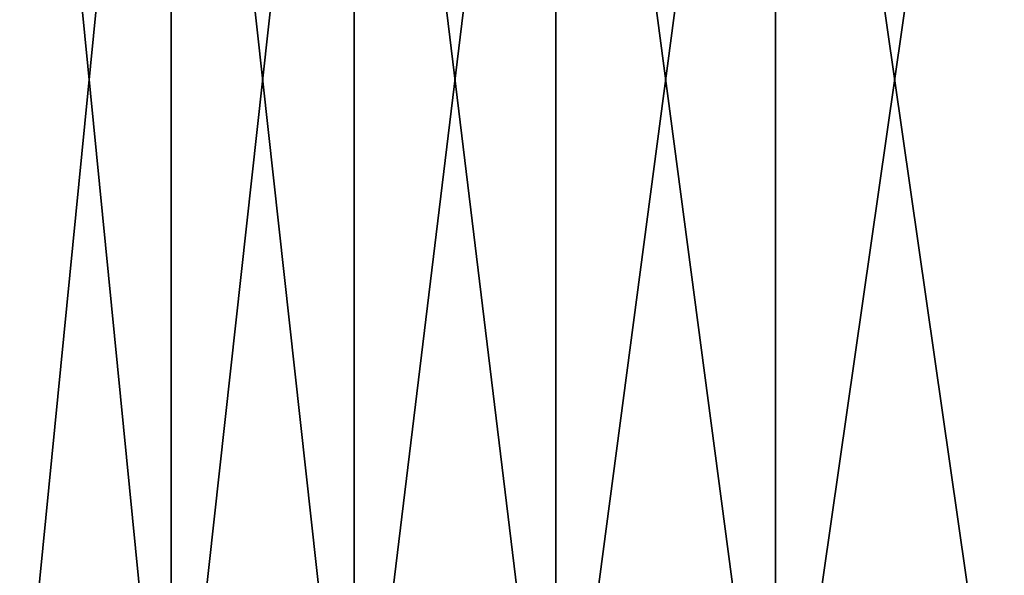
# Model space of a CAD drawing. Header units: millimetres. Extents: x -125 to 1250, y 4 to 1899.
# Tile 6 of 256: x -121.29 to -115.54, y 7.25 to 10.5. Entities that reach past the tile are written whole.
import ezdxf

# ---------------------------------------------------------------- set-up
doc = ezdxf.new("R2010")
doc.units = ezdxf.units.MM
doc.header["$LTSCALE"] = 3.583593
doc.layers.add('22', color=7, linetype='CONTINUOUS')
doc.layers.add('23', color=7, linetype='CONTINUOUS')

msp = doc.modelspace()

# ---------------------------------------------------------------- linework, layer by layer
at = {"layer": '22', "color": 250, "linetype": 'Continuous', "true_color": 0x1c1c1c}
for points in [[(-121.3677, 15, -29.9145), (-120.4089, 15, -33.5665), (-121.3677, 5.3, -29.9145), (-121.3677, 15, -29.9145)], [(-121.3677, 5.3, -29.9145), (-120.4089, 15, -33.5665), (-120.4089, 5.3, -33.5665), (-121.3677, 5.3, -29.9145)], [(-120.4089, 15, -33.5665), (-119.3401, 15, -37.1879), (-120.4089, 5.3, -33.5665), (-120.4089, 15, -33.5665)], [(-120.4089, 5.3, -33.5665), (-119.3401, 15, -37.1879), (-119.3401, 5.3, -37.1879), (-120.4089, 5.3, -33.5665)], [(-119.3401, 15, -37.1879), (-118.1625, 15, -40.7753), (-119.3401, 5.3, -37.1879), (-119.3401, 15, -37.1879)], [(-119.3401, 5.3, -37.1879), (-118.1625, 15, -40.7753), (-118.1625, 5.3, -40.7753), (-119.3401, 5.3, -37.1879)], [(-118.1625, 15, -40.7753), (-116.877, 15, -44.3256), (-118.1625, 5.3, -40.7753), (-118.1625, 15, -40.7753)], [(-118.1625, 5.3, -40.7753), (-116.877, 15, -44.3256), (-116.877, 5.3, -44.3256), (-118.1625, 5.3, -40.7753)], [(-116.877, 15, -44.3256), (-115.4849, 15, -47.8354), (-116.877, 5.3, -44.3256), (-116.877, 15, -44.3256)], [(-116.877, 5.3, -44.3256), (-115.4849, 15, -47.8354), (-115.4849, 5.3, -47.8354), (-116.877, 5.3, -44.3256)]]:
    msp.add_3dface(points, dxfattribs=at)
at = {"layer": '23', "color": 250, "linetype": 'Continuous', "true_color": 0x1c1c1c}
for points in [[(-120.4089, 15, 33.5665), (-121.3677, 15, 29.9145), (-120.4089, 5.3, 33.5665), (-120.4089, 15, 33.5665)], [(-120.4089, 5.3, 33.5665), (-121.3677, 15, 29.9145), (-121.3677, 5.3, 29.9145), (-120.4089, 5.3, 33.5665)], [(-119.3401, 15, 37.1879), (-120.4089, 15, 33.5665), (-119.3401, 5.3, 37.1879), (-119.3401, 15, 37.1879)], [(-119.3401, 5.3, 37.1879), (-120.4089, 15, 33.5665), (-120.4089, 5.3, 33.5665), (-119.3401, 5.3, 37.1879)], [(-118.1625, 15, 40.7753), (-119.3401, 15, 37.1879), (-118.1625, 5.3, 40.7753), (-118.1625, 15, 40.7753)], [(-118.1625, 5.3, 40.7753), (-119.3401, 15, 37.1879), (-119.3401, 5.3, 37.1879), (-118.1625, 5.3, 40.7753)], [(-116.877, 15, 44.3256), (-118.1625, 15, 40.7753), (-116.877, 5.3, 44.3256), (-116.877, 15, 44.3256)], [(-116.877, 5.3, 44.3256), (-118.1625, 15, 40.7753), (-118.1625, 5.3, 40.7753), (-116.877, 5.3, 44.3256)], [(-115.4849, 15, 47.8354), (-116.877, 15, 44.3256), (-115.4849, 5.3, 47.8354), (-115.4849, 15, 47.8354)], [(-115.4849, 5.3, 47.8354), (-116.877, 15, 44.3256), (-116.877, 5.3, 44.3256), (-115.4849, 5.3, 47.8354)]]:
    msp.add_3dface(points, dxfattribs=at)

doc.saveas('drawing.dxf')
